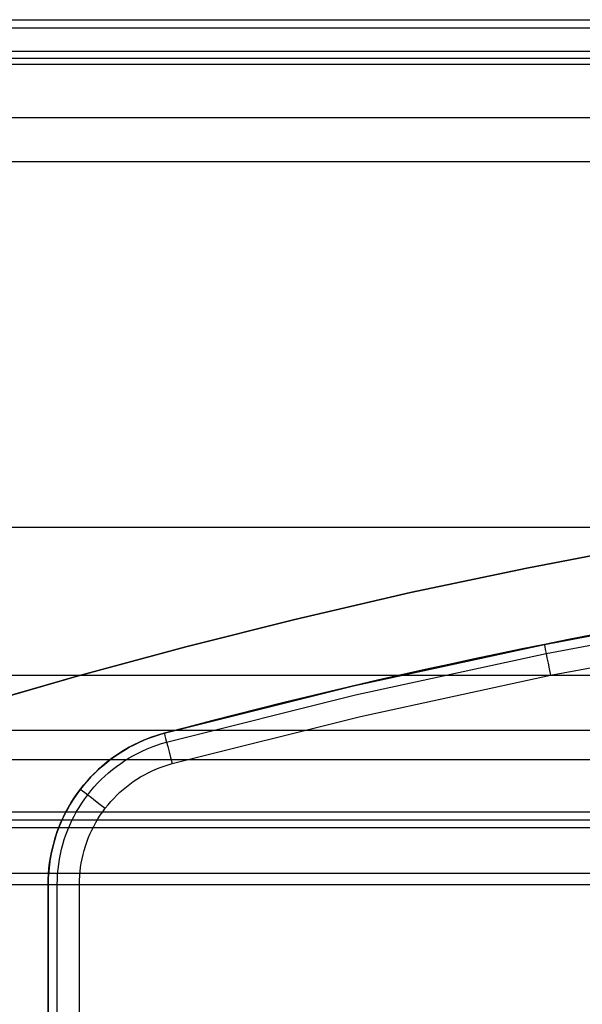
# Model space of a CAD drawing. Extents: x 852 to 2339, y -263 to 263.
# Tile 12 of 37: x 927 to 999, y 127 to 253. Entities that reach past the tile are written whole.
import ezdxf

# ---------------------------------------------------------------- set-up
doc = ezdxf.new("R2010")
doc.units = 0
doc.layers.add('PREDEFINITO', color=7, linetype='CONTINUOUS')

msp = doc.modelspace()

# ---------------------------------------------------------------- linework, layer by layer
at = {"layer": 'PREDEFINITO'}
for p, q in [((913.53, 253.11, 733.9), (1372.47, 253.11, 733.9)), ((913.53, 252.07, 727.15), (1372.47, 252.07, 727.15)), ((913.53, 249.1, 739.44), (1372.47, 249.1, 739.44)), ((913.53, 248.21, 740), (1372.47, 248.21, 740)), ((1372.47, 247.4, 740.5), (913.53, 247.4, 740.5)), ((1372.47, 240.55, 741.6), (913.53, 240.55, 741.6)), ((1372.47, 234.95, 737.5), (913.53, 234.95, 737.5)), ((1372.47, 188.2, 590.17), (913.53, 188.2, 590.17)), ((1007.1, 185.87, 380), (992.18, 183.02, 380)), ((1007.1, 185.87, 435), (992.18, 183.02, 435)), ((992.18, 183.02, 407.5), (1007.1, 185.87, 407.5)), ((992.18, 183.02, 380), (977.33, 179.89, 380)), ((992.18, 183.02, 435), (977.33, 179.89, 435)), ((977.33, 179.89, 407.5), (992.18, 183.02, 407.5)), ((977.33, 179.89, 380), (962.53, 176.47, 380)), ((977.33, 179.89, 435), (962.53, 176.47, 435)), ((962.53, 176.47, 407.5), (977.33, 179.89, 407.5)), ((994.42, 173.27, 435), (1018.98, 177.79, 435)), ((994.42, 173.27, 436), (1018.98, 177.79, 436)), ((1018.98, 177.79, 380), (994.42, 173.27, 380)), ((994.42, 173.27, 435), (1018.98, 177.79, 435)), ((1018.98, 177.79, 407.5), (994.42, 173.27, 407.5)), ((962.53, 176.47, 380), (948.6, 172.98, 380)), ((962.53, 176.47, 435), (948.6, 172.98, 435)), ((948.6, 172.98, 407.5), (962.53, 176.47, 407.5)), ((962.53, 176.47, 380), (962.53, 176.47, 435)), ((994.64, 172.12, 438.83), (1019.12, 176.63, 438.83)), ((995.19, 169.35, 440), (1019.59, 173.84, 440)), ((948.6, 172.98, 380), (934.72, 169.23, 380)), ((948.6, 172.98, 435), (934.72, 169.23, 435)), ((934.72, 169.23, 407.5), (948.6, 172.98, 407.5)), ((970.04, 167.97, 435), (994.42, 173.27, 435)), ((970.04, 167.97, 436), (994.42, 173.27, 436)), ((994.42, 173.27, 380), (970.04, 167.97, 380)), ((970.04, 167.97, 435), (994.42, 173.27, 435)), ((994.42, 173.27, 407.5), (970.04, 167.97, 407.5)), ((970.31, 166.83, 438.83), (994.64, 172.12, 438.83)), ((1372.47, 169.28, 596.65), (913.53, 169.28, 596.65)), ((934.72, 169.23, 380), (920.92, 165.24, 380)), ((934.72, 169.23, 435), (920.92, 165.24, 435)), ((920.92, 165.24, 407.5), (934.72, 169.23, 407.5)), ((970.95, 164.08, 440), (995.19, 169.35, 440)), ((945.85, 161.91, 435), (970.04, 167.97, 435)), ((945.85, 161.91, 436), (970.04, 167.97, 436)), ((970.04, 167.97, 380), (945.85, 161.91, 380)), ((945.85, 161.91, 435), (970.04, 167.97, 435)), ((970.04, 167.97, 407.5), (945.85, 161.91, 407.5)), ((946.16, 160.78, 438.83), (970.31, 166.83, 438.83)), ((946.89, 158.05, 440), (970.95, 164.08, 440)), ((1372.47, 162.25, 492.01), (913.53, 162.25, 492.01)), ((943.25, 161.02, 435), (943.89, 161.27, 435)), ((943.25, 161.02, 436), (943.89, 161.27, 436)), ((943.89, 161.27, 380), (943.25, 161.02, 380)), ((943.25, 161.02, 435), (943.89, 161.27, 435)), ((943.89, 161.27, 407.5), (943.25, 161.02, 407.5)), ((943.89, 161.27, 435), (944.54, 161.51, 435)), ((943.89, 161.27, 436), (944.54, 161.51, 436)), ((944.54, 161.51, 380), (943.89, 161.27, 380)), ((943.89, 161.27, 435), (944.54, 161.51, 435)), ((944.54, 161.51, 407.5), (943.89, 161.27, 407.5)), ((944.54, 161.51, 435), (945.19, 161.72, 435)), ((944.54, 161.51, 436), (945.19, 161.72, 436)), ((945.19, 161.72, 380), (944.54, 161.51, 380)), ((944.54, 161.51, 435), (945.19, 161.72, 435)), ((945.19, 161.72, 407.5), (944.54, 161.51, 407.5)), ((945.19, 161.72, 435), (945.85, 161.91, 435)), ((945.19, 161.72, 436), (945.85, 161.91, 436)), ((945.85, 161.91, 380), (945.19, 161.72, 380)), ((945.19, 161.72, 435), (945.85, 161.91, 435)), ((945.85, 161.91, 407.5), (945.19, 161.72, 407.5)), ((945.85, 161.91, 435), (945.85, 161.91, 436)), ((945.85, 161.91, 380), (945.85, 161.91, 435)), ((940.79, 159.77, 435), (941.39, 160.12, 435)), ((940.79, 159.77, 436), (941.39, 160.12, 436)), ((941.39, 160.12, 380), (940.79, 159.77, 380)), ((940.79, 159.77, 435), (941.39, 160.12, 435)), ((941.39, 160.12, 407.5), (940.79, 159.77, 407.5)), ((941.39, 160.12, 435), (942, 160.44, 435)), ((941.39, 160.12, 436), (942, 160.44, 436)), ((942, 160.44, 380), (941.39, 160.12, 380)), ((941.39, 160.12, 435), (942, 160.44, 435)), ((942, 160.44, 407.5), (941.39, 160.12, 407.5)), ((942, 160.44, 435), (942.62, 160.74, 435)), ((942, 160.44, 436), (942.62, 160.74, 436)), ((942.62, 160.74, 380), (942, 160.44, 380)), ((942, 160.44, 435), (942.62, 160.74, 435)), ((942.62, 160.74, 407.5), (942, 160.44, 407.5)), ((942.62, 160.74, 435), (943.25, 161.02, 435)), ((942.62, 160.74, 436), (943.25, 161.02, 436)), ((943.25, 161.02, 380), (942.62, 160.74, 380)), ((942.62, 160.74, 435), (943.25, 161.02, 435)), ((943.25, 161.02, 407.5), (942.62, 160.74, 407.5)), ((943.11, 159.68, 438.83), (943.7, 159.94, 438.83)), ((943.7, 159.94, 438.83), (944.31, 160.18, 438.83)), ((944.31, 160.18, 438.83), (944.92, 160.4, 438.83)), ((944.92, 160.4, 438.83), (945.53, 160.6, 438.83)), ((945.53, 160.6, 438.83), (946.16, 160.78, 438.83)), ((938.53, 158.2, 435), (939.07, 158.63, 435)), ((938.53, 158.2, 436), (939.07, 158.63, 436)), ((939.07, 158.63, 380), (938.53, 158.2, 380)), ((938.53, 158.2, 435), (939.07, 158.63, 435)), ((939.07, 158.63, 407.5), (938.53, 158.2, 407.5)), ((939.07, 158.63, 435), (939.63, 159.03, 435)), ((939.07, 158.63, 436), (939.63, 159.03, 436)), ((939.63, 159.03, 380), (939.07, 158.63, 380)), ((939.07, 158.63, 435), (939.63, 159.03, 435)), ((939.63, 159.03, 407.5), (939.07, 158.63, 407.5)), ((939.63, 159.03, 435), (940.21, 159.41, 435)), ((939.63, 159.03, 436), (940.21, 159.41, 436)), ((940.21, 159.41, 380), (939.63, 159.03, 380)), ((939.63, 159.03, 435), (940.21, 159.41, 435)), ((940.21, 159.41, 407.5), (939.63, 159.03, 407.5)), ((940.21, 159.41, 435), (940.79, 159.77, 435)), ((940.21, 159.41, 436), (940.79, 159.77, 436)), ((940.79, 159.77, 380), (940.21, 159.41, 380)), ((940.21, 159.41, 435), (940.79, 159.77, 435)), ((940.79, 159.77, 407.5), (940.21, 159.41, 407.5)), ((940.84, 158.43, 438.83), (941.39, 158.77, 438.83)), ((941.39, 158.77, 438.83), (941.95, 159.09, 438.83)), ((941.95, 159.09, 438.83), (942.53, 159.39, 438.83)), ((942.53, 159.39, 438.83), (943.11, 159.68, 438.83)), ((1372.47, 158.53, 486.27), (913.53, 158.53, 486.27)), ((936.98, 156.83, 435), (937.48, 157.31, 435)), ((936.98, 156.83, 436), (937.48, 157.31, 436)), ((937.48, 157.31, 380), (936.98, 156.83, 380)), ((936.98, 156.83, 435), (937.48, 157.31, 435)), ((937.48, 157.31, 407.5), (936.98, 156.83, 407.5)), ((937.48, 157.31, 435), (938, 157.77, 435)), ((937.48, 157.31, 436), (938, 157.77, 436)), ((938, 157.77, 380), (937.48, 157.31, 380)), ((937.48, 157.31, 435), (938, 157.77, 435)), ((938, 157.77, 407.5), (937.48, 157.31, 407.5)), ((938, 157.77, 435), (938.53, 158.2, 435)), ((938, 157.77, 436), (938.53, 158.2, 436)), ((938.53, 158.2, 380), (938, 157.77, 380)), ((938, 157.77, 435), (938.53, 158.2, 435)), ((938.53, 158.2, 407.5), (938, 157.77, 407.5)), ((938.76, 156.88, 438.83), (939.26, 157.29, 438.83)), ((939.26, 157.29, 438.83), (939.77, 157.69, 438.83)), ((939.77, 157.69, 438.83), (940.3, 158.07, 438.83)), ((940.3, 158.07, 438.83), (940.84, 158.43, 438.83)), ((944.3, 157.11, 440), (944.8, 157.33, 440)), ((944.8, 157.33, 440), (945.32, 157.54, 440)), ((945.32, 157.54, 440), (945.83, 157.73, 440)), ((945.83, 157.73, 440), (946.36, 157.9, 440)), ((946.36, 157.9, 440), (946.89, 158.05, 440)), ((936.04, 155.83, 435), (936.5, 156.34, 435)), ((936.04, 155.83, 436), (936.5, 156.34, 436)), ((936.5, 156.34, 380), (936.04, 155.83, 380)), ((936.04, 155.83, 435), (936.5, 156.34, 435)), ((936.5, 156.34, 407.5), (936.04, 155.83, 407.5)), ((936.5, 156.34, 435), (936.98, 156.83, 435)), ((936.5, 156.34, 436), (936.98, 156.83, 436)), ((936.98, 156.83, 380), (936.5, 156.34, 380)), ((936.5, 156.34, 435), (936.98, 156.83, 435)), ((936.98, 156.83, 407.5), (936.5, 156.34, 407.5)), ((937.8, 156, 438.83), (938.27, 156.45, 438.83)), ((938.27, 156.45, 438.83), (938.76, 156.88, 438.83)), ((941.91, 155.74, 440), (942.37, 156.05, 440)), ((942.37, 156.05, 440), (942.84, 156.34, 440)), ((942.84, 156.34, 440), (943.32, 156.61, 440)), ((943.32, 156.61, 440), (943.8, 156.87, 440)), ((943.8, 156.87, 440), (944.3, 157.11, 440)), ((935.16, 154.77, 435), (935.59, 155.31, 435)), ((935.16, 154.77, 436), (935.59, 155.31, 436)), ((935.59, 155.31, 380), (935.16, 154.77, 380)), ((935.16, 154.77, 435), (935.59, 155.31, 435)), ((935.59, 155.31, 407.5), (935.16, 154.77, 407.5)), ((935.59, 155.31, 435), (936.04, 155.83, 435)), ((935.59, 155.31, 436), (936.04, 155.83, 436)), ((936.04, 155.83, 380), (935.59, 155.31, 380)), ((935.59, 155.31, 435), (936.04, 155.83, 435)), ((936.04, 155.83, 407.5), (935.59, 155.31, 407.5)), ((936.49, 154.56, 438.83), (936.91, 155.06, 438.83)), ((936.91, 155.06, 438.83), (937.35, 155.54, 438.83)), ((937.35, 155.54, 438.83), (937.8, 156, 438.83)), ((940.6, 154.73, 440), (941.03, 155.08, 440)), ((941.03, 155.08, 440), (941.46, 155.42, 440)), ((941.46, 155.42, 440), (941.91, 155.74, 440)), ((933.99, 153.07, 435), (934.36, 153.65, 435)), ((933.99, 153.07, 436), (934.36, 153.65, 436)), ((934.36, 153.65, 380), (933.99, 153.07, 380)), ((933.99, 153.07, 435), (934.36, 153.65, 435)), ((934.36, 153.65, 407.5), (933.99, 153.07, 407.5)), ((934.36, 153.65, 435), (934.75, 154.21, 435)), ((934.36, 153.65, 436), (934.75, 154.21, 436)), ((934.75, 154.21, 380), (934.36, 153.65, 380)), ((934.36, 153.65, 435), (934.75, 154.21, 435)), ((934.75, 154.21, 407.5), (934.36, 153.65, 407.5)), ((934.75, 154.21, 435), (935.16, 154.77, 435)), ((934.75, 154.21, 436), (935.16, 154.77, 436)), ((935.16, 154.77, 380), (934.75, 154.21, 380)), ((934.75, 154.21, 435), (935.16, 154.77, 435)), ((935.16, 154.77, 407.5), (934.75, 154.21, 407.5)), ((935.33, 153, 438.83), (935.7, 153.53, 438.83)), ((935.7, 153.53, 438.83), (936.09, 154.06, 438.83)), ((936.09, 154.06, 438.83), (936.49, 154.56, 438.83)), ((939.03, 153.18, 440), (939.41, 153.59, 440)), ((939.41, 153.59, 440), (939.79, 153.99, 440)), ((939.79, 153.99, 440), (940.19, 154.37, 440)), ((940.19, 154.37, 440), (940.6, 154.73, 440)), ((933.31, 151.87, 435), (933.64, 152.47, 435)), ((933.31, 151.87, 436), (933.64, 152.47, 436)), ((933.64, 152.47, 380), (933.31, 151.87, 380)), ((933.31, 151.87, 435), (933.64, 152.47, 435)), ((933.64, 152.47, 407.5), (933.31, 151.87, 407.5)), ((933.64, 152.47, 435), (933.99, 153.07, 435)), ((933.64, 152.47, 436), (933.99, 153.07, 436)), ((933.99, 153.07, 380), (933.64, 152.47, 380)), ((933.64, 152.47, 435), (933.99, 153.07, 435)), ((933.99, 153.07, 407.5), (933.64, 152.47, 407.5)), ((934.65, 151.9, 438.83), (934.98, 152.45, 438.83)), ((934.98, 152.45, 438.83), (935.33, 153, 438.83)), ((938, 151.89, 440), (938.33, 152.33, 440)), ((938.33, 152.33, 440), (938.68, 152.77, 440)), ((938.68, 152.77, 440), (939.03, 153.18, 440)), ((1372.47, 151.85, 484.82), (913.53, 151.85, 484.82)), ((932.71, 150.63, 435), (933, 151.25, 435)), ((932.71, 150.63, 436), (933, 151.25, 436)), ((933, 151.25, 380), (932.71, 150.63, 380)), ((932.71, 150.63, 435), (933, 151.25, 435)), ((933, 151.25, 407.5), (932.71, 150.63, 407.5)), ((933, 151.25, 435), (933.31, 151.87, 435)), ((933, 151.25, 436), (933.31, 151.87, 436)), ((933.31, 151.87, 380), (933, 151.25, 380)), ((933, 151.25, 435), (933.31, 151.87, 435)), ((933.31, 151.87, 407.5), (933, 151.25, 407.5)), ((934.05, 150.75, 438.83), (934.34, 151.33, 438.83)), ((934.34, 151.33, 438.83), (934.65, 151.9, 438.83)), ((937.39, 150.97, 440), (937.69, 151.44, 440)), ((937.69, 151.44, 440), (938, 151.89, 440)), ((1372.47, 150.81, 485), (913.53, 150.81, 485)), ((913.53, 149.88, 485.16), (1372.47, 149.88, 485.16)), ((932.2, 149.35, 435), (932.45, 149.99, 435)), ((932.2, 149.35, 436), (932.45, 149.99, 436)), ((932.45, 149.99, 380), (932.2, 149.35, 380)), ((932.2, 149.35, 435), (932.45, 149.99, 435)), ((932.45, 149.99, 407.5), (932.2, 149.35, 407.5)), ((932.45, 149.99, 435), (932.71, 150.63, 435)), ((932.45, 149.99, 436), (932.71, 150.63, 436)), ((932.71, 150.63, 380), (932.45, 149.99, 380)), ((932.45, 149.99, 435), (932.71, 150.63, 435)), ((932.71, 150.63, 407.5), (932.45, 149.99, 407.5)), ((933.53, 149.56, 438.83), (933.78, 150.16, 438.83)), ((933.78, 150.16, 438.83), (934.05, 150.75, 438.83)), ((936.6, 149.52, 440), (936.85, 150.01, 440)), ((936.85, 150.01, 440), (937.11, 150.5, 440)), ((937.11, 150.5, 440), (937.39, 150.97, 440)), ((931.78, 148.03, 435), (931.98, 148.69, 435)), ((931.78, 148.03, 436), (931.98, 148.69, 436)), ((931.98, 148.69, 380), (931.78, 148.03, 380)), ((931.78, 148.03, 435), (931.98, 148.69, 435)), ((931.98, 148.69, 407.5), (931.78, 148.03, 407.5)), ((931.98, 148.69, 435), (932.2, 149.35, 435)), ((931.98, 148.69, 436), (932.2, 149.35, 436)), ((932.2, 149.35, 380), (931.98, 148.69, 380)), ((931.98, 148.69, 435), (932.2, 149.35, 435)), ((932.2, 149.35, 407.5), (931.98, 148.69, 407.5)), ((933.09, 148.34, 438.83), (933.3, 148.95, 438.83)), ((933.3, 148.95, 438.83), (933.53, 149.56, 438.83)), ((935.97, 148, 440), (936.16, 148.51, 440)), ((936.16, 148.51, 440), (936.37, 149.02, 440)), ((936.37, 149.02, 440), (936.6, 149.52, 440)), ((931.45, 146.7, 435), (931.61, 147.37, 435)), ((931.45, 146.7, 436), (931.61, 147.37, 436)), ((931.61, 147.37, 380), (931.45, 146.7, 380)), ((931.45, 146.7, 435), (931.61, 147.37, 435)), ((931.61, 147.37, 407.5), (931.45, 146.7, 407.5)), ((931.61, 147.37, 435), (931.78, 148.03, 435)), ((931.61, 147.37, 436), (931.78, 148.03, 436)), ((931.78, 148.03, 380), (931.61, 147.37, 380)), ((931.61, 147.37, 435), (931.78, 148.03, 435)), ((931.78, 148.03, 407.5), (931.61, 147.37, 407.5)), ((932.74, 147.09, 438.83), (932.91, 147.72, 438.83)), ((932.91, 147.72, 438.83), (933.09, 148.34, 438.83)), ((935.63, 146.95, 440), (935.79, 147.47, 440)), ((935.79, 147.47, 440), (935.97, 148, 440)), ((931.22, 145.34, 435), (931.32, 146.02, 435)), ((931.22, 145.34, 436), (931.32, 146.02, 436)), ((931.32, 146.02, 380), (931.22, 145.34, 380)), ((931.22, 145.34, 435), (931.32, 146.02, 435)), ((931.32, 146.02, 407.5), (931.22, 145.34, 407.5)), ((931.32, 146.02, 435), (931.45, 146.7, 435)), ((931.32, 146.02, 436), (931.45, 146.7, 436)), ((931.45, 146.7, 380), (931.32, 146.02, 380)), ((931.32, 146.02, 435), (931.45, 146.7, 435)), ((931.45, 146.7, 407.5), (931.32, 146.02, 407.5)), ((932.48, 145.82, 438.83), (932.6, 146.46, 438.83)), ((932.6, 146.46, 438.83), (932.74, 147.09, 438.83)), ((935.37, 145.88, 440), (935.49, 146.41, 440)), ((935.49, 146.41, 440), (935.63, 146.95, 440)), ((931.13, 144.65, 435), (931.22, 145.34, 435)), ((931.13, 144.65, 436), (931.22, 145.34, 436)), ((931.22, 145.34, 380), (931.13, 144.65, 380)), ((931.13, 144.65, 435), (931.22, 145.34, 435)), ((931.22, 145.34, 407.5), (931.13, 144.65, 407.5)), ((932.3, 144.53, 438.83), (932.38, 145.18, 438.83)), ((932.38, 145.18, 438.83), (932.48, 145.82, 438.83)), ((935.11, 144.24, 440), (935.18, 144.79, 440)), ((935.18, 144.79, 440), (935.26, 145.33, 440)), ((935.26, 145.33, 440), (935.37, 145.88, 440)), ((913.53, 144.04, 488.91), (1372.47, 144.04, 488.91)), ((931.04, 143.28, 435), (931.07, 143.97, 435)), ((931.04, 143.28, 436), (931.07, 143.97, 436)), ((931.07, 143.97, 380), (931.04, 143.28, 380)), ((931.04, 143.28, 435), (931.07, 143.97, 435)), ((931.07, 143.97, 407.5), (931.04, 143.28, 407.5)), ((931.07, 143.97, 435), (931.13, 144.65, 435)), ((931.07, 143.97, 436), (931.13, 144.65, 436)), ((931.13, 144.65, 380), (931.07, 143.97, 380)), ((931.07, 143.97, 435), (931.13, 144.65, 435)), ((931.13, 144.65, 407.5), (931.07, 143.97, 407.5)), ((932.21, 143.24, 438.83), (932.24, 143.89, 438.83)), ((932.24, 143.89, 438.83), (932.3, 144.53, 438.83)), ((935.04, 143.14, 440), (935.06, 143.69, 440)), ((935.06, 143.69, 440), (935.11, 144.24, 440)), ((913.53, 142.6, 495.7), (1372.47, 142.6, 495.7)), ((931.03, 142.59, 435), (931.04, 143.28, 435)), ((931.03, 142.59, 436), (931.04, 143.28, 436)), ((931.04, 143.28, 380), (931.03, 142.59, 380)), ((931.03, 142.59, 435), (931.04, 143.28, 435)), ((931.04, 143.28, 407.5), (931.03, 142.59, 407.5)), ((931.03, 142.59, 380), (931.03, 98.57, 380)), ((931.03, 98.57, 435), (931.03, 142.59, 435)), ((931.03, 98.57, 436), (931.03, 142.59, 436)), ((931.03, 142.59, 435), (931.03, 142.59, 436)), ((931.03, 142.59, 380), (931.03, 98.57, 380)), ((931.03, 98.57, 435), (931.03, 142.59, 435)), ((931.03, 142.59, 407.5), (931.03, 98.57, 407.5)), ((931.03, 142.59, 380), (931.03, 142.59, 435)), ((932.2, 142.59, 438.83), (932.21, 143.24, 438.83)), ((932.2, -232.79, 438.83), (932.2, 142.59, 438.83)), ((935.03, 142.59, 440), (935.04, 143.14, 440)), ((935.03, -232.79, 440), (935.03, 142.59, 440))]:
    msp.add_line(p, q, dxfattribs=at)
for centre, radius, start, end in [((1148.66, -595.56, 380), 784.15, 90.41322, 104.98859), ((951.03, 142.59, 380), 20, 104.9868, 180)]:
    msp.add_arc(centre, radius, start, end, dxfattribs=at)
at = {"layer": 'PREDEFINITO', "extrusion": (0.980461, 0.196716, 1.07631e-13)}
msp.add_arc((-29.73, 436, 1009.06), 4, 0, 90, dxfattribs=at)
at = {"layer": 'PREDEFINITO', "extrusion": (0.965986, 0.258596, 4.27008e-14)}
msp.add_arc((-92.19, 436, 955.55), 4, 360, 90, dxfattribs=at)
at = {"layer": 'PREDEFINITO', "extrusion": (0.608853, 0.793283, 6.09844e-11)}
msp.add_arc((-651.61, 436, 692.15), 4, 0.004, 90.004, dxfattribs=at)
at = {"layer": 'PREDEFINITO', "extrusion": (-1.7154e-14, 1, 1.7154e-14)}
msp.add_arc((-935.03, 436, 142.59), 4, 360, 90, dxfattribs=at)

doc.saveas('drawing.dxf')
